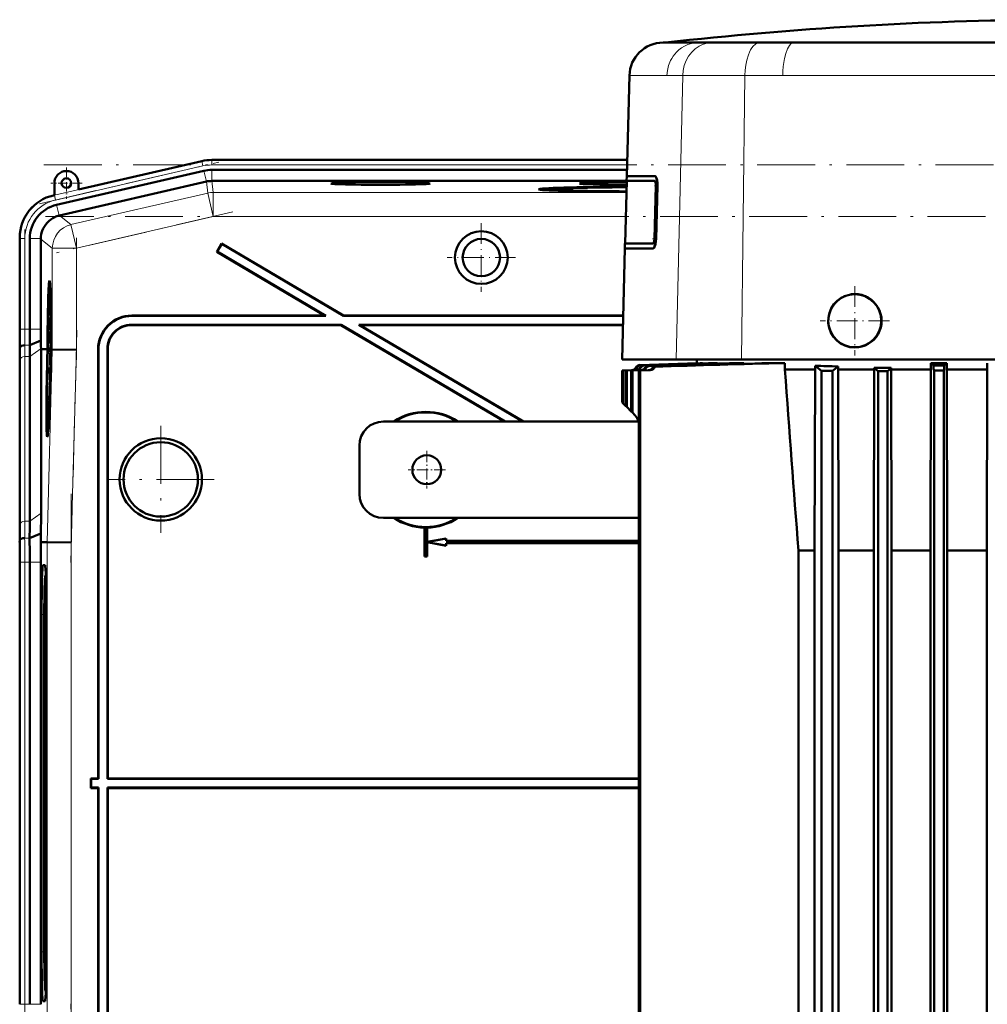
# Model space of a CAD drawing. Extents: x -1351 to 1763, y -1300 to 601.
# Tile 89 of 91: x 1260 to 1461, y 380 to 584. Entities that reach past the tile are written whole.
import ezdxf

# ---------------------------------------------------------------- set-up
doc = ezdxf.new("R2010")
doc.units = 0
doc.linetypes.add('DASHDOT', pattern=[18.5, 12, -3, 0.5, -3])

msp = doc.modelspace()

# ---------------------------------------------------------------- linework, layer by layer
at = {"color": 7, "lineweight": 50}
for p, q in [((1393.89, 579.62), (1393.35, 579.62)), ((1393.81, 579.62), (1393.86, 579.62)), ((1403.64, 579.62), (1393.86, 579.62)), ((1400.73, 579.62), (1393.89, 579.62)), ((1403.66, 579.62), (1400.73, 579.62)), ((1473.81, 579.62), (1403.64, 579.62)), ((1405.8, 579.62), (1403.66, 579.62)), ((1407.58, 579.62), (1405.8, 579.62)), ((1407.59, 579.62), (1407.58, 579.62)), ((1413.44, 579.62), (1407.59, 579.62)), ((1420.47, 579.62), (1413.44, 579.62)), ((1441.23, 579.62), (1420.47, 579.62)), ((1445.48, 579.62), (1441.23, 579.62)), ((1473.81, 579.62), (1445.48, 579.62)), ((1385.8, 551.94), (1386.35, 572.8)), ((1297.6, 555.05), (1272.03, 549.15)), ((1314.67, 555.29), (1299.68, 555.29)), ((1314.67, 555.29), (1385.89, 555.29)), ((1298.06, 553.04), (1267.49, 545.98)), ((1299.68, 553.23), (1385.84, 553.23)), ((1385.79, 551.94), (1385.77, 550.94)), ((1391.61, 551.94), (1385.79, 551.94)), ((1391.65, 551.94), (1391.61, 551.94)), ((1267.03, 550.49), (1267.03, 547.99)), ((1298.57, 550.8), (1268.09, 543.76)), ((1272.03, 549.15), (1272.03, 550.49)), ((1299.68, 550.93), (1299.69, 550.93)), ((1385.78, 550.93), (1299.69, 550.93)), ((1385.44, 537.94), (1385.78, 550.94)), ((1387.19, 550.94), (1385.77, 550.94)), ((1391.58, 550.94), (1387.19, 550.94)), ((1391.54, 538.94), (1391.83, 549.94)), ((1391.83, 538.94), (1392.12, 549.94)), ((1392.17, 549.94), (1391.87, 538.94)), ((1267.03, 547.99), (1266.83, 547.95)), ((1369.57, 549.21), (1369.51, 548.97)), ((1268.01, 543.74), (1268.09, 543.76)), ((1259.86, 539.19), (1259.86, 520.18)), ((1261.92, 538.98), (1261.92, 520.18)), ((1264.22, 538.89), (1264.22, 538.98)), ((1264.22, 538.89), (1264.22, 520.18)), ((1301.73, 537.97), (1300.71, 536.25)), ((1301.75, 537.87), (1300.81, 536.27)), ((1301.75, 537.87), (1301.73, 537.97)), ((1301.73, 537.97), (1327.04, 523.04)), ((1301.75, 537.87), (1327.02, 522.97)), ((1385.43, 537.94), (1385.4, 536.94)), ((1386.85, 537.94), (1385.43, 537.94)), ((1391.24, 537.94), (1386.85, 537.94)), ((1300.81, 536.27), (1300.71, 536.25)), ((1300.71, 536.25), (1323.11, 523.04)), ((1300.81, 536.27), (1323.36, 522.97)), ((1384.81, 513.94), (1385.41, 536.94)), ((1391.21, 536.94), (1385.4, 536.94)), ((1391.21, 536.94), (1391.25, 536.94)), ((1266.02, 528.47), (1266.21, 528.52)), ((1283.1, 523.04), (1323.11, 523.04)), ((1283.17, 522.97), (1323.36, 522.97)), ((1323.36, 522.97), (1323.11, 523.04)), ((1327.02, 522.97), (1327.04, 523.04)), ((1327.02, 522.97), (1385.04, 522.97)), ((1327.04, 523.04), (1385.05, 523.04)), ((1266.21, 522.6), (1266.19, 520.08)), ((1266.2, 520.71), (1266.22, 522.6)), ((1266.22, 522.6), (1266.21, 522.6)), ((1266.22, 522.6), (1266.27, 522.59)), ((1266.23, 521.02), (1266.28, 521.02)), ((1326.52, 521.11), (1283.04, 521.11)), ((1326.5, 521.04), (1283.1, 521.04)), ((1326.5, 521.04), (1326.52, 521.11)), ((1326.5, 521.04), (1360.41, 501.04)), ((1326.52, 521.11), (1360.55, 501.04)), ((1385, 521.11), (1330.18, 521.11)), ((1330.18, 521.11), (1364.21, 501.04)), ((1330.43, 521.04), (1330.18, 521.11)), ((1384.99, 521.04), (1330.43, 521.04)), ((1330.43, 521.04), (1364.35, 501.04)), ((1266.19, 520.08), (1266.32, 520.08)), ((1266.2, 520.13), (1266.26, 520.13)), ((1266.21, 519.68), (1266.32, 519.68)), ((1266.26, 520.62), (1266.26, 520.13)), ((1266.26, 520.13), (1266.32, 520.12)), ((1266.26, 519.48), (1266.33, 519.48)), ((1261.94, 516.87), (1264.23, 517.82)), ((1266.26, 516.98), (1266.15, 515.89)), ((1266.18, 518.43), (1266.22, 518.43)), ((1266.19, 517.71), (1266.18, 518.43)), ((1266.19, 517.71), (1266.24, 517.71)), ((1266.19, 517.21), (1266.19, 517.71)), ((1266.19, 517.21), (1266.35, 517.21)), ((1266.22, 518.46), (1266.22, 518.15)), ((1266.22, 518.15), (1266.23, 518.2)), ((1266.22, 518.15), (1266.26, 518.14)), ((1266.23, 518.27), (1266.26, 518.27)), ((1266.23, 518.2), (1266.23, 518.27)), ((1266.23, 518.2), (1266.26, 518.2)), ((1266.26, 518.4), (1266.24, 517.75)), ((1266.24, 517.26), (1266.27, 518.39)), ((1266.24, 517.75), (1266.24, 517.26)), ((1266.24, 517.26), (1266.35, 517.26)), ((1266.26, 516.98), (1266.35, 516.98)), ((1266.26, 516.57), (1266.26, 516.98)), ((1266.27, 518.39), (1266.34, 518.39)), ((1259.88, 516.04), (1259.91, 516.47)), ((1264.27, 516.04), (1264.27, 516.18)), ((1264.27, 482.04), (1264.27, 516.04)), ((1265.23, 516.02), (1264.27, 516.04)), ((1265.6, 516.02), (1265.23, 516.02)), ((1265.44, 516.01), (1265.44, 516.02)), ((1265.6, 516.02), (1265.44, 516.02)), ((1265.6, 516.01), (1265.44, 516.01)), ((1265.55, 514.05), (1265.6, 516.01)), ((1265.65, 516.01), (1265.59, 514.05)), ((1265.64, 514.05), (1265.69, 516.01)), ((1265.65, 516.02), (1265.65, 516.02)), ((1265.69, 516.02), (1265.65, 516.02)), ((1265.65, 516.02), (1265.69, 516.02)), ((1265.69, 516.01), (1265.65, 516.01)), ((1266.15, 515.48), (1266.26, 516.57)), ((1266.15, 515.89), (1266.15, 515.48)), ((1266.15, 515.48), (1266.34, 515.48)), ((1266.18, 515.24), (1266.34, 515.23)), ((1266.23, 515.04), (1266.22, 513.61)), ((1266.24, 515.04), (1266.23, 515.04)), ((1266.23, 513.21), (1266.24, 515.04)), ((1266.24, 515.04), (1266.33, 515.04)), ((1266.26, 516.57), (1266.35, 516.57)), ((1266.35, 516.01), (1266.31, 514.05)), ((1266.4, 516.02), (1266.35, 516.02)), ((1266.4, 516.01), (1266.35, 516.01)), ((1266.4, 516.01), (1266.35, 516.01)), ((1266.36, 514.56), (1266.4, 516.01)), ((1266.44, 516.01), (1266.41, 514.56)), ((1266.44, 516.02), (1266.52, 516.02)), ((1266.51, 516.01), (1266.44, 516.01)), ((1266.51, 516.01), (1266.44, 516.01)), ((1266.52, 516.02), (1266.52, 516.01)), ((1266.6, 516.01), (1266.52, 516.01)), ((1271.6, 515.94), (1266.6, 516.01)), ((1276.11, 516.04), (1276.11, 427.04)), ((1276.18, 515.97), (1276.18, 426.97)), ((1278.04, 426.97), (1278.04, 516.11)), ((1278.11, 427.04), (1278.11, 516.04)), ((1433.14, 516.39), (1433.11, 516.39)), ((1259.86, 513.11), (1259.86, 478.97)), ((1259.86, 513.11), (1259.86, 478.97)), ((1261.92, 514.52), (1261.92, 480.38)), ((1266.14, 513.97), (1266.19, 513.97)), ((1266.15, 513.26), (1266.14, 513.97)), ((1266.15, 513.26), (1266.17, 513.26)), ((1266.15, 512.77), (1266.15, 513.26)), ((1266.15, 512.77), (1266.27, 512.77)), ((1266.17, 513.31), (1266.17, 512.82)), ((1266.17, 512.82), (1266.23, 513.21)), ((1266.17, 512.82), (1266.27, 512.81)), ((1266.22, 513.61), (1266.19, 513.42)), ((1266.2, 514.11), (1266.22, 514.1)), ((1266.23, 513.21), (1266.28, 513.21)), ((1266.38, 513.54), (1266.34, 513.54)), ((1266.34, 513.54), (1266.38, 513.54)), ((1266.36, 514.56), (1266.41, 514.56)), ((1266.41, 514.56), (1266.36, 514.56)), ((1396.02, 513.94), (1384.81, 513.94)), ((1388.54, 512.76), (1400.32, 513.18)), ((1400.31, 513.18), (1388.54, 512.76)), ((1401, 513.18), (1388.72, 512.75)), ((1388.8, 512.74), (1401.5, 513.18)), ((1389.33, 512.69), (1403.56, 513.18)), ((1401.54, 513.94), (1396.02, 513.94)), ((1400.31, 513.94), (1400.31, 513.18)), ((1400.31, 513.18), (1400.32, 513.18)), ((1400.32, 513.18), (1400.32, 513.15)), ((1401, 513.18), (1401.5, 513.18)), ((1401.5, 513.18), (1401.5, 513.11)), ((1409.62, 513.94), (1401.54, 513.94)), ((1403.56, 513.18), (1404.66, 513.18)), ((1404.66, 513.18), (1404.66, 513.06)), ((1408.2, 513.18), (1410.12, 513.18)), ((1473.81, 513.94), (1409.62, 513.94)), ((1410.12, 513.18), (1410.12, 513.02)), ((1415.35, 513.18), (1418.62, 513.18)), ((1418.62, 513.18), (1418.62, 511.84)), ((1424.89, 512.6), (1426.22, 511.54)), ((1424.89, 512.6), (1424.89, 511.84)), ((1452.18, 513.18), (1448.9, 513.18)), ((1448.9, 513.18), (1448.9, 511.84)), ((1451.66, 512.67), (1449.45, 512.65)), ((1452.18, 513.18), (1451.66, 512.67)), ((1452.18, 513.18), (1452.18, 511.84)), ((1460.61, 513.17), (1460.61, 511.84)), ((1266.12, 512.22), (1266.1, 509.7)), ((1266.11, 510.34), (1266.13, 512.22)), ((1266.13, 512.22), (1266.12, 512.22)), ((1266.13, 512.22), (1266.26, 512.22)), ((1266.14, 510.64), (1266.19, 510.64)), ((1266.19, 512.17), (1266.25, 512.17)), ((1266.2, 510.53), (1266.21, 510.99)), ((1384.81, 511.63), (1386.84, 511.7)), ((1384.81, 511.63), (1384.81, 511.63)), ((1384.81, 511.63), (1384.81, 505.04)), ((1384.81, 511.63), (1384.81, 505.04)), ((1385, 511.63), (1387.03, 511.7)), ((1385, 511.63), (1385, 504.85)), ((1385.07, 511.63), (1385, 511.63)), ((1385.07, 511.63), (1387.11, 511.7)), ((1385.07, 511.63), (1385.07, 504.77)), ((1385.63, 511.63), (1387.67, 511.7)), ((1385.63, 511.63), (1385.63, 504.21)), ((1385.63, 511.63), (1385.79, 511.63)), ((1385.79, 511.63), (1387.84, 511.7)), ((1385.79, 511.63), (1385.79, 504.06)), ((1386.73, 511.63), (1388.77, 511.7)), ((1386.96, 511.63), (1386.73, 511.63)), ((1386.73, 511.63), (1386.73, 503.12)), ((1386.84, 511.7), (1386.84, 511.7)), ((1386.96, 511.63), (1389.02, 511.7)), ((1386.96, 511.63), (1386.96, 502.89)), ((1388.28, 511.63), (1390.33, 511.7)), ((1388.28, 511.63), (1388.28, 330.78)), ((1388.28, 511.63), (1388.59, 511.63)), ((1388.59, 511.63), (1390.67, 511.7)), ((1388.59, 511.63), (1388.59, 330.9)), ((1391.61, 512.43), (1391.27, 512.45)), ((1424.89, 511.84), (1418.62, 511.84)), ((1424.77, 474.27), (1424.89, 511.84)), ((1426.22, 511.54), (1426.22, 331.54)), ((1428.47, 511.54), (1426.22, 511.54)), ((1428.47, 511.54), (1429.63, 512.47)), ((1428.47, 511.54), (1428.47, 331.54)), ((1429.63, 512.47), (1429.63, 511.84)), ((1429.74, 474.27), (1429.63, 511.84)), ((1437.12, 511.84), (1429.63, 511.84)), ((1437.12, 511.84), (1437.04, 474.27)), ((1437.12, 512.18), (1438.57, 512.18)), ((1437.12, 512.18), (1437.12, 511.84)), ((1437.93, 511.46), (1439.93, 511.48)), ((1437.93, 330.27), (1437.93, 511.46)), ((1438.57, 512.18), (1440.68, 512.18)), ((1439.93, 330.18), (1439.93, 511.48)), ((1440.68, 512.18), (1440.68, 511.84)), ((1440.68, 511.84), (1440.76, 474.27)), ((1448.9, 511.84), (1440.68, 511.84)), ((1448.9, 511.84), (1448.82, 474.27)), ((1449.49, 511.7), (1449.56, 511.63)), ((1449.56, 511.63), (1451.56, 511.63)), ((1449.56, 329.8), (1449.56, 511.63)), ((1451.63, 511.7), (1451.56, 511.63)), ((1451.56, 329.74), (1451.56, 511.63)), ((1452.18, 511.84), (1452.26, 474.27)), ((1460.61, 511.84), (1452.18, 511.84)), ((1460.61, 511.84), (1460.54, 474.27)), ((1266.09, 509.16), (1266.09, 508.62)), ((1266.15, 509.16), (1266.09, 509.16)), ((1266.09, 508.62), (1266.13, 508.62)), ((1266.1, 509.76), (1266.18, 509.76)), ((1266.1, 509.7), (1266.17, 509.7)), ((1266.17, 510.25), (1266.17, 509.75)), ((1266.08, 507.59), (1266.07, 507.14)), ((1266.1, 507.89), (1266.08, 507.59)), ((1384.81, 505.04), (1384.81, 505.04)), ((1384.81, 505.04), (1385, 504.85)), ((1385, 504.85), (1385.07, 504.77)), ((1385.07, 504.77), (1385.63, 504.21)), ((1385.63, 504.21), (1385.79, 504.06)), ((1385.79, 504.06), (1386.73, 503.12)), ((1386.73, 503.12), (1386.96, 502.89)), ((1386.96, 502.89), (1387.53, 502.32)), ((1388.29, 501.04), (1335.31, 501.04)), ((1265.59, 499.67), (1265.79, 499.62)), ((1330.31, 486.04), (1330.31, 496.04)), ((1335.31, 481.04), (1388.28, 481.04)), ((1261.89, 476.87), (1264.24, 477.84)), ((1264.2, 476.04), (1264.24, 477.84)), ((1343.88, 479.05), (1343.86, 479.04)), ((1343.86, 479.04), (1343.86, 473.04)), ((1343.88, 479.05), (1343.88, 473.06)), ((1344.36, 479.04), (1344.34, 479.05)), ((1344.34, 476.05), (1344.34, 479.05)), ((1344.36, 476.08), (1344.36, 479.04)), ((1259.83, 476.04), (1259.87, 476.47)), ((1264.2, 476.04), (1265.55, 476.02)), ((1270.55, 475.95), (1265.55, 476.02)), ((1348.34, 476.77), (1344.34, 476.05)), ((1344.34, 476.05), (1344.36, 476.08)), ((1344.34, 473.06), (1344.34, 476.03)), ((1344.36, 476), (1344.34, 476.03)), ((1344.34, 476.03), (1348.34, 475.31)), ((1348.36, 476.79), (1344.36, 476.08)), ((1344.36, 473.04), (1344.36, 476)), ((1344.36, 476), (1348.36, 475.29)), ((1348.34, 476.77), (1348.36, 476.79)), ((1348.34, 476.27), (1348.34, 476.77)), ((1348.34, 476.27), (1348.36, 476.29)), ((1348.34, 476.27), (1388.28, 476.27)), ((1388.28, 475.81), (1348.34, 475.81)), ((1348.36, 475.79), (1348.34, 475.81)), ((1348.34, 475.31), (1348.34, 475.81)), ((1348.36, 476.29), (1348.36, 476.79)), ((1348.36, 476.29), (1388.28, 476.29)), ((1388.28, 475.79), (1348.36, 475.79)), ((1348.36, 475.29), (1348.36, 475.79)), ((1348.34, 475.31), (1348.36, 475.29)), ((1421.41, 474.27), (1424.77, 474.27)), ((1421.41, 474.27), (1421.41, 363.81)), ((1424.77, 474.27), (1424.77, 363.81)), ((1429.74, 474.27), (1429.74, 363.81)), ((1437.04, 474.27), (1429.74, 474.27)), ((1437.04, 474.27), (1437.04, 363.81)), ((1448.82, 474.27), (1440.76, 474.27)), ((1440.76, 474.27), (1440.76, 363.81)), ((1448.82, 474.27), (1448.82, 363.81)), ((1460.54, 474.27), (1452.26, 474.27)), ((1452.26, 474.27), (1452.26, 363.81)), ((1460.54, 474.27), (1460.54, 363.81)), ((1259.86, 471.9), (1259.86, 380.18)), ((1261.92, 471.9), (1261.92, 380.18)), ((1264.22, 380.18), (1264.22, 471.9)), ((1343.88, 473.06), (1343.86, 473.04)), ((1344.36, 473.04), (1343.86, 473.04)), ((1344.34, 473.06), (1343.88, 473.06)), ((1344.34, 473.06), (1344.36, 473.04)), ((1265.09, 471.22), (1264.65, 471.22)), ((1265.14, 469.05), (1265.26, 469.16)), ((1265.26, 469.05), (1265.15, 469.05)), ((1264.38, 461.04), (1264.38, 391.04)), ((1264.94, 461.04), (1264.94, 391.04)), ((1265.36, 391.04), (1265.36, 461.04)), ((1274.68, 426.97), (1274.61, 427.04)), ((1276.11, 427.04), (1274.61, 427.04)), ((1274.61, 425.04), (1274.61, 427.04)), ((1276.18, 426.97), (1274.68, 426.97)), ((1274.68, 425.11), (1274.68, 426.97)), ((1276.11, 427.04), (1276.18, 426.97)), ((1278.04, 426.97), (1278.11, 427.04)), ((1388.28, 426.97), (1278.04, 426.97)), ((1388.28, 427.04), (1278.11, 427.04)), ((1274.68, 425.11), (1274.61, 425.04)), ((1274.61, 425.04), (1276.11, 425.04)), ((1274.68, 425.11), (1276.18, 425.11)), ((1276.11, 425.04), (1276.18, 425.11)), ((1276.11, 336.03), (1276.11, 425.04)), ((1276.18, 336.1), (1276.18, 425.11)), ((1278.04, 425.11), (1278.04, 335.97)), ((1278.04, 425.11), (1388.28, 425.11)), ((1278.04, 425.11), (1278.11, 425.04)), ((1278.11, 425.04), (1278.11, 336.04)), ((1278.11, 425.04), (1388.28, 425.04)), ((1265.14, 383.03), (1265.26, 382.92)), ((1265.15, 383.03), (1265.26, 383.03)), ((1264.65, 380.85), (1265.09, 380.85))]:
    msp.add_line(p, q, dxfattribs=at)
at = {"color": 7, "lineweight": 18}
for p, q in [((1386.91, 572.8), (1386.35, 572.8)), ((1394.12, 572.8), (1386.91, 572.8)), ((1397.4, 572.8), (1394.12, 572.8)), ((1397.4, 572.8), (1396.02, 513.94)), ((1402.63, 572.8), (1397.4, 572.8)), ((1402.68, 572.8), (1402.63, 572.8)), ((1410.31, 572.8), (1402.68, 572.8)), ((1409.62, 513.94), (1410.31, 572.8)), ((1418.17, 572.8), (1410.31, 572.8)), ((1473.81, 572.8), (1418.17, 572.8)), ((1267.03, 547.96), (1297.61, 555.02)), ((1297.83, 554.04), (1267.26, 546.98)), ((1297.61, 555.02), (1297.6, 555.05)), ((1297.83, 554.04), (1297.61, 555.02)), ((1299.68, 555.25), (1299.68, 555.29)), ((1299.68, 554.25), (1299.68, 555.25)), ((1299.68, 555.25), (1385.89, 555.25)), ((1299.68, 554.25), (1385.86, 554.25)), ((1298.58, 550.8), (1298.06, 553.04)), ((1299.68, 550.93), (1299.68, 553.23)), ((1298.57, 550.8), (1298.84, 548.42)), ((1299.96, 548.55), (1299.69, 550.93)), ((1392.12, 549.94), (1392.17, 549.94)), ((1267.03, 547.99), (1267.03, 547.96)), ((1267.26, 546.98), (1267.03, 547.96)), ((1298.84, 548.42), (1270.47, 541.87)), ((1298.84, 548.42), (1299.96, 543.55)), ((1385.71, 548.55), (1299.96, 548.55)), ((1299.96, 548.55), (1299.96, 543.55)), ((1268.01, 543.74), (1267.49, 545.98)), ((1270.47, 541.87), (1268.09, 543.76)), ((1271.6, 537), (1299.96, 543.55)), ((1385.58, 543.55), (1299.96, 543.55)), ((1270.47, 541.87), (1271.6, 537)), ((1259.89, 538.98), (1259.86, 538.98)), ((1259.89, 520.18), (1259.89, 538.98)), ((1260.89, 538.98), (1259.89, 538.98)), ((1260.89, 538.98), (1260.89, 520.18)), ((1264.22, 538.98), (1261.92, 538.98)), ((1264.22, 538.89), (1266.6, 537)), ((1391.83, 538.94), (1391.87, 538.94)), ((1266.6, 537), (1271.6, 537)), ((1266.6, 537), (1266.6, 516.01)), ((1271.6, 515.94), (1271.6, 537)), ((1283.1, 523.04), (1283.17, 522.97)), ((1283.1, 521.04), (1283.04, 521.11)), ((1259.89, 520.18), (1259.86, 520.18)), ((1260.89, 520.18), (1259.89, 520.18)), ((1260.89, 520.18), (1261.92, 520.18)), ((1261.92, 520.18), (1264.22, 520.18)), ((1260.91, 516.87), (1261.94, 516.87)), ((1259.88, 516.04), (1259.83, 516.04)), ((1261.92, 514.52), (1264.27, 516.18)), ((1266.6, 516.01), (1265.55, 476.02)), ((1270.55, 475.95), (1271.6, 515.94)), ((1276.11, 516.04), (1276.18, 515.97)), ((1278.04, 516.11), (1278.11, 516.04)), ((1259.89, 479.7), (1259.89, 513.84)), ((1260.89, 514.52), (1260.89, 480.38)), ((1260.89, 514.52), (1261.92, 514.52)), ((1388.54, 512.76), (1388.54, 512.76)), ((1388.72, 512.75), (1388.8, 512.74)), ((1389.33, 512.69), (1389.5, 512.68)), ((1390.37, 512.6), (1390.62, 512.58)), ((1387.03, 511.7), (1387.11, 511.7)), ((1387.67, 511.7), (1387.84, 511.7)), ((1387.69, 512.23), (1387.69, 512.23)), ((1387.87, 512.23), (1387.96, 512.22)), ((1388.5, 512.2), (1388.67, 512.19)), ((1389.02, 511.7), (1388.77, 511.7)), ((1389.57, 512.15), (1389.82, 512.14)), ((1390.33, 511.7), (1390.67, 511.7)), ((1449.49, 511.7), (1451.63, 511.7)), ((1261.92, 480.38), (1264.27, 482.04)), ((1260.89, 480.38), (1261.92, 480.38)), ((1260.87, 476.87), (1261.89, 476.87)), ((1265.55, 476.02), (1265.55, 376.06)), ((1270.55, 376.12), (1270.55, 475.95)), ((1259.86, 471.9), (1259.89, 471.9)), ((1260.89, 471.9), (1259.89, 471.9)), ((1259.89, 380.18), (1259.89, 471.9)), ((1260.89, 471.9), (1261.92, 471.9)), ((1260.89, 471.9), (1260.89, 380.18)), ((1261.92, 471.9), (1264.22, 471.9)), ((1265.11, 471.2), (1264.65, 471.22)), ((1265.26, 469.15), (1265.15, 469.05)), ((1264.38, 461.04), (1264.94, 461.04)), ((1264.94, 391.04), (1264.38, 391.04)), ((1265.15, 383.03), (1265.26, 382.92)), ((1259.89, 380.18), (1259.86, 380.18)), ((1259.89, 380.18), (1260.89, 380.18)), ((1261.92, 380.18), (1260.89, 380.18)), ((1264.22, 380.18), (1261.92, 380.18)), ((1265.11, 380.88), (1264.65, 380.85))]:
    msp.add_line(p, q, dxfattribs=at)
at = {"color": 7, "linetype": 'DASHDOT', "lineweight": 18}
for p, q in [((1263.95, 546.22), (1301.14, 554.81)), ((1264.87, 554.25), (1682.54, 554.25)), ((1682.2, 543.55), (1265.21, 543.55)), ((1304.08, 544.5), (1267.48, 536.05)), ((1260.89, 518.3), (1260.89, 540.86)), ((1271.6, 539.11), (1271.6, 513.83)), ((1271.7, 520.02), (1270.44, 471.8)), ((1289.11, 500.14), (1289.11, 477.94)), ((1300.21, 489.04), (1278.01, 489.04)), ((1270.55, 486.02), (1270.55, 366.06)), ((1260.89, 371.01), (1260.89, 481.07)), ((1270.44, 380.27), (1271.7, 332.05))]:
    msp.add_line(p, q, dxfattribs=at)
at = {"color": 7, "linetype": 'DASHDOT', "lineweight": 18, "ltscale": 0.1625}
for p, q in [((1269.53, 553.74), (1269.53, 547.24)), ((1272.78, 550.49), (1266.28, 550.49))]:
    msp.add_line(p, q, dxfattribs=at)
at = {"color": 7, "linetype": 'DASHDOT', "lineweight": 18, "ltscale": 0.017783}
msp.add_line((1391.52, 549.94), (1392.23, 549.94), dxfattribs=at)
at = {"color": 7, "linetype": 'DASHDOT', "lineweight": 18, "ltscale": 0.355368}
msp.add_line((1355.62, 542.15), (1355.62, 527.93), dxfattribs=at)
at = {"color": 7, "linetype": 'DASHDOT', "lineweight": 18, "ltscale": 0.01969}
msp.add_line((1391.93, 538.94), (1391.15, 538.94), dxfattribs=at)
at = {"color": 7, "linetype": 'DASHDOT', "lineweight": 18, "ltscale": 0.355365}
msp.add_line((1362.73, 535.04), (1348.51, 535.04), dxfattribs=at)
at = {"color": 7, "linetype": 'DASHDOT', "lineweight": 18, "ltscale": 0.3575}
msp.add_line((1433.11, 529.09), (1433.11, 514.79), dxfattribs=at)
at = {"color": 7, "linetype": 'DASHDOT', "lineweight": 18, "ltscale": 0.360159}
msp.add_line((1433.13, 529.14), (1433.13, 514.73), dxfattribs=at)
at = {"color": 7, "linetype": 'DASHDOT', "lineweight": 18, "ltscale": 0.360156}
msp.add_line((1440.34, 521.93), (1425.93, 521.93), dxfattribs=at)
at = {"color": 7, "linetype": 'DASHDOT', "lineweight": 18, "ltscale": 0.357501}
msp.add_line((1440.26, 521.94), (1425.96, 521.94), dxfattribs=at)
at = {"color": 7, "linetype": 'DASHDOT', "lineweight": 18, "ltscale": 0.195001}
for p, q in [((1344.31, 494.94), (1344.31, 487.14)), ((1348.21, 491.04), (1340.41, 491.04))]:
    msp.add_line(p, q, dxfattribs=at)
at = {"color": 7, "lineweight": 18}
for points in [[(1400.73, 579.62), (1399.96, 579.57), (1399.21, 579.43), (1398.47, 579.2), (1397.77, 578.88), (1397.17, 578.52), (1396.61, 578.1), (1396.1, 577.62), (1395.75, 577.23), (1395.43, 576.81), (1395.14, 576.36), (1394.89, 575.89), (1394.48, 574.91), (1394.23, 573.87), (1394.12, 572.8)], [(1403.66, 579.62), (1402.93, 579.57), (1402.21, 579.43), (1401.52, 579.2), (1400.85, 578.88), (1400.43, 578.62), (1400.02, 578.32), (1399.63, 577.98), (1399.27, 577.62), (1398.64, 576.81), (1398.13, 575.9), (1397.74, 574.91), (1397.5, 573.87), (1397.4, 572.8)], [(1413.44, 579.62), (1413.2, 579.6), (1412.95, 579.54), (1412.71, 579.43), (1412.48, 579.28), (1412.05, 578.89), (1411.76, 578.53), (1411.5, 578.12), (1411.25, 577.63), (1411.03, 577.09), (1410.69, 575.97), (1410.49, 574.95), (1410.36, 573.89), (1410.31, 572.8)], [(1420.47, 579.62), (1420.15, 579.55), (1419.84, 579.36), (1419.55, 579.04), (1419.33, 578.7), (1419.13, 578.3), (1418.78, 577.36), (1418.51, 576.3), (1418.37, 575.48), (1418.27, 574.64), (1418.2, 573.73), (1418.17, 572.8)]]:
    msp.add_lwpolyline(points, dxfattribs=at)
at = {"color": 7, "lineweight": 50}
for points in [[(1392.12, 549.94), (1392.1, 550.56), (1392.03, 551.13), (1391.96, 551.44), (1391.87, 551.68), (1391.76, 551.85), (1391.66, 551.93), (1391.61, 551.94)], [(1391.65, 551.94), (1391.75, 551.91), (1391.84, 551.82), (1391.92, 551.68), (1392.02, 551.4), (1392.1, 551.05), (1392.15, 550.63), (1392.17, 549.94)], [(1391.58, 550.94), (1391.63, 550.92), (1391.66, 550.9), (1391.71, 550.81), (1391.77, 550.61), (1391.81, 550.36), (1391.83, 549.94)], [(1391.83, 538.94), (1391.78, 538.31), (1391.68, 537.74), (1391.58, 537.39), (1391.45, 537.12), (1391.37, 537.02), (1391.29, 536.96), (1391.21, 536.94)], [(1391.24, 537.94), (1391.29, 537.96), (1391.33, 537.99), (1391.39, 538.09), (1391.5, 538.47), (1391.54, 538.94)], [(1391.25, 536.94), (1391.35, 536.97), (1391.46, 537.08), (1391.55, 537.25), (1391.67, 537.55), (1391.76, 537.91), (1391.83, 538.41), (1391.87, 538.94)], [(1266.27, 522.52), (1266.25, 522), (1266.23, 521.48)], [(1266.23, 521.02), (1266.27, 521.97), (1266.27, 522.03), (1266.28, 522.05)], [(1266.26, 520.13), (1266.29, 520.64), (1266.3, 521.36)], [(1266.29, 521.35), (1266.27, 520.68), (1266.27, 520.64), (1266.26, 520.62)], [(1266.28, 522.05), (1266.28, 521.93), (1266.29, 521.35)], [(1266.21, 519.68), (1266.2, 519.63), (1266.19, 519.47), (1266.17, 518.41)], [(1266.18, 518.43), (1266.2, 519.12), (1266.2, 519.17), (1266.21, 519.19)], [(1266.23, 518.96), (1266.22, 519.57), (1266.22, 519.66), (1266.21, 519.68)], [(1266.21, 519.19), (1266.21, 519.17), (1266.22, 518.94), (1266.22, 518.46)], [(1266.26, 519.48), (1266.24, 519.14), (1266.23, 518.96)], [(1266.23, 518.27), (1266.24, 518.92), (1266.25, 518.99)], [(1266.25, 518.99), (1266.25, 518.97), (1266.26, 518.54), (1266.26, 518.4)], [(1266.27, 518.39), (1266.27, 519.37), (1266.26, 519.48)], [(1266.17, 518.41), (1266.18, 517.36), (1266.19, 517.21)], [(1266.14, 513.97), (1266.16, 514.63), (1266.17, 514.74)], [(1266.18, 515.24), (1266.16, 515.12), (1266.15, 514.94)], [(1266.17, 514.74), (1266.18, 514.63), (1266.19, 513.97)], [(1266.2, 514.11), (1266.19, 515.14), (1266.19, 515.21), (1266.18, 515.24)], [(1266.13, 513.96), (1266.14, 512.91), (1266.15, 512.77)], [(1449.45, 512.65), (1449.46, 511.97), (1449.48, 511.75), (1449.48, 511.71), (1449.49, 511.71), (1449.49, 511.7)], [(1451.66, 512.67), (1451.65, 511.97), (1451.64, 511.76), (1451.63, 511.71), (1451.63, 511.71), (1451.63, 511.7)], [(1266.19, 512.17), (1266.17, 511.99), (1266.14, 511.1)], [(1266.14, 510.64), (1266.18, 511.6), (1266.18, 511.66), (1266.19, 511.68)], [(1266.2, 510.98), (1266.18, 510.31), (1266.18, 510.26), (1266.17, 510.25)], [(1266.21, 510.99), (1266.21, 511.95), (1266.2, 512.13), (1266.19, 512.17)], [(1266.19, 511.68), (1266.19, 511.56), (1266.2, 510.98)]]:
    msp.add_lwpolyline(points, dxfattribs=at)
for centre, radius in [((1269.53, 550.49), 1), ((1355.62, 535.04), 5.47), ((1355.62, 535.04), 3.88), ((1433.11, 521.94), 5.5), ((1289.11, 489.04), 8.54), ((1289.11, 489.04), 7.72), ((1344.31, 491.04), 3)]:
    msp.add_circle(centre, radius, dxfattribs=at)
for centre, radius, start, end in [((1478.6, -171.03), 755.42, 90.36381, 96.44138), ((1393.35, 572.62), 7, 89.9987, 178.5013), ((1299.68, 546.04), 9.25, 90.0004, 102.9992), ((1299.68, 546.04), 9.25, 90.0004, 102.9993), ((1269.53, 550.49), 2.5, 0, 180), ((1299.68, 546.04), 7.19, 90.0004, 102.9993), ((1268.85, 539.19), 8.99, 102.9916, 180.0084), ((1269.1, 538.98), 7.18, 102.9916, 180.0083), ((1269.22, 538.9), 5, 104.049, 114.5678), ((1269.22, 538.89), 5, 160.173, 178.9467), ((1433.14, 521.93), 5.54, 99.3179, 269.6637), ((1433.14, 521.94), 5.53, 90.2791, 99.2757), ((1433.13, 521.93), 5.54, 270.0442, 90.2728), ((1283.1, 516.04), 6.99, 89.9842, 180.0158), ((1283.17, 515.97), 6.99, 89.9842, 180.0158), ((1207.98, 522.99), 58.27, 357.7578, 358.5115), ((1244.29, 521.43), 21.94, 356.5981, 358.9187), ((1283.03, 516.11), 5, 89.9843, 180.0157), ((1283.1, 516.04), 5, 89.9843, 180.0157), ((912.27, 520.09), 347.59, 359.3315, 0.0143), ((1617.19, 520.1), 357.33, 179.9869, 180.6511), ((1546.32, 520.11), 284.4, 179.9866, 180.6543), ((1464.59, 520.13), 200.36, 179.9856, 180.6608), ((1266.07, 520.12), 0.129, 339.7839, 3.1342), ((1431.21, 514.32), 169.29, 179.1397, 179.9326), ((1380.06, 519.19), 115.84, 180.6772, 181.4875), ((1052.64, 512.86), 207.22, 0.0687, 0.8785), ((1472.51, 512.86), 212.65, 179.1437, 179.9328), ((1296.7, 513.82), 30.57, 177.907, 179.7397), ((1248.23, 514.03), 17.96, 357.714, 359.8172), ((1232.83, 514.38), 33.37, 358.353, 359.5324), ((1388.58, 511.76), 1, 92.0032, 151.9825), ((1388.57, 511.77), 1, 92.006, 151.9939), ((1388.75, 511.75), 1, 92.0074, 151.4882), ((1388.83, 511.74), 1, 91.9415, 151.1221), ((1389.36, 511.69), 1, 91.955, 149.6364), ((1389.53, 511.67), 1.01, 91.8319, 148.9028), ((2050.77, -19378.82), 19902.49, 91.860368, 91.904041), ((1390.4, 511.6), 1, 91.8568, 146.4094), ((1390.65, 511.57), 1.01, 91.6926, 145.3043), ((1923.6, -15700.03), 16221.39, 91.82076, 91.883755), ((1715.9, -9758.3), 10276.03, 91.705187, 91.81393), ((1676.46, -8581.76), 9098.68, 91.644459, 91.796206), ((1585.86, -5986.39), 6501.72, 91.47393, 91.712099), ((1455.13, 1486.81), 974.68, 268.222, 268.5009), ((1405.67, 466.71), 63.46, 46.382, 47.0683), ((1207.89, 512.62), 58.27, 357.7578, 358.5115), ((1244.2, 511.06), 21.94, 356.5981, 358.9187), ((1386.81, 512.7), 1, 272.0038, 331.9825), ((1386.81, 512.7), 1, 272.0056, 331.9939), ((1386.99, 512.7), 1, 272.0183, 331.4872), ((1387.08, 512.71), 1, 271.975, 331.1191), ((1387.63, 512.7), 1, 272.0085, 329.6349), ((1387.8, 512.71), 1.01, 271.9283, 328.8991), ((1388.73, 512.71), 1, 271.9866, 326.4063), ((1388.99, 512.72), 1.01, 271.8828, 325.2996), ((1390.29, 512.71), 1.01, 271.8912, 345.1922), ((1390.64, 512.72), 1.02, 271.6337, 343.0754), ((21100.36, 1950.97), 19734.28, 184.182024, 184.291403), ((1416.76, 488.33), 31.36, 47.5276, 49.4992), ((1476.43, 472.94), 53.08, 132.339, 133.4435), ((1265.97, 509.75), 0.129, 339.7839, 3.1342), ((1265.76, 509.84), 0.422, 347.665, 356.3447), ((1344.11, 491.04), 12, 56.4427, 123.5573), ((1344.11, 491.04), 11.9, 57.2111, 122.7889), ((1335.31, 496.04), 5, 90, 180), ((1385.41, 500.2), 3, 16.8971, 45), ((1265.65, 499.73), 0.0799, 184.9657, 228.6663), ((1335.31, 486.04), 5, 180, 270), ((962.97, 482.4), 301.3, 359.133, 359.9322), ((1011.41, 480.68), 250.51, 359.1277, 359.9315), ((1344.11, 491.04), 12, 236.4427, 268.8063), ((1344.11, 491.04), 11.9, 237.2111, 302.7889), ((1344.11, 491.04), 12, 271.1938, 303.5573), ((1052.5, 479.22), 207.36, 359.1212, 359.9305), ((1344.11, 491.04), 11.99, 268.8884, 271.1116), ((912.78, 471.99), 347.08, 359.9853, 0.6691), ((841.85, 472), 420.07, 359.9858, 0.6638), ((738.3, 471.94), 525.92, 359.9957, 0.4468)]:
    msp.add_arc(centre, radius, start, end, dxfattribs=at)
at = {"color": 7, "lineweight": 18}
for centre, radius, start, end in [((1299.68, 546.04), 9.21, 90.0004, 102.9992), ((1299.68, 546.04), 8.21, 90.0004, 102.9993), ((1269.11, 538.98), 9.21, 102.9945, 180.0054), ((1299.96, 543.55), 5, 90, 103), ((1269.11, 538.98), 8.21, 102.9937, 180.0062), ((1580.72, 520.11), 320.83, 179.987, 180.6502), ((1546.52, 520.12), 285.63, 179.9869, 180.6516), ((1430.88, 514.32), 169.99, 179.143, 179.9328), ((1450.81, 513.62), 190.91, 179.1449, 179.9328), ((1010.98, 480.68), 249.92, 359.1254, 359.9311), ((1030.8, 479.98), 229.1, 359.1224, 359.9306), ((876.29, 471.99), 383.61, 359.9854, 0.6681), ((842.09, 472), 418.8, 359.9856, 0.6657)]:
    msp.add_arc(centre, radius, start, end, dxfattribs=at)
at = {"color": 7, "lineweight": 50}
for centre, major_axis, ratio, start_param, end_param in [((1299.69, 545.93), (4.97, 0.57), 0.999653, 1.459955, 1.684204), ((1334.7, 550.4), (10.3, 0), 0.026177, 6.280893, 9.427071), ((1334.7, 550.4), (10.3, 0), 0.026177, 3.143885, 4.712389), ((1334.7, 550.4), (10.3, 0), 0.026177, 4.712389, 6.280893), ((1387.69, 549.2), (20.18, 0), 0.026177, 1.667337, 3.143867), ((1387.69, 549.2), (18.12, 0), 0.026177, 1.678434, 3.134523), ((1387.69, 549.2), (16.2, 0), 0.026177, 1.691302, 3.143885), ((1386.3, 550.4), (10.3, 0), 0.026177, 1.622648, 3.143885), ((1386.3, 550.4), (10.3, 0), 0.026177, 3.143885, 4.659167), ((1387.69, 549.2), (20.18, 0), 0.026177, 3.143867, 4.614478), ((1387.69, 549.2), (18.12, 0), 0.026177, 3.134523, 4.60338), ((1387.69, 549.2), (16.2, 0), 0.026177, 3.143885, 4.590513), ((1269.22, 538.89), (-3.11, -3.91), 0.999441, 4.242071, 5.038518), ((1266.02, 514.06), (0, 16.16), 0.026176, 6.280689, 7.732162), ((1266.02, 514.06), (0, 16.16), 0.026176, 4.834209, 6.280689), ((1266.02, 514.01), (0, -14.46), 0.026176, 3.147415, 4.572965), ((1266.02, 514.06), (0, 12.78), 0.026176, 6.280849, 7.699465), ((1266.02, 514.01), (0, -14.46), 0.026176, 1.710221, 3.147415), ((1266.02, 514.06), (0, 12.78), 0.026176, 4.866869, 6.280849), ((1266.49, 514.05), (0.09, 10.11), 0.026177, 0.957953, 0.980266), ((1260.91, 516.45), (1, 0), 0.414156, 1.573635, 3.109527), ((1266.49, 514.05), (0.09, 10.11), 0.026177, 1.252956, 1.277212), ((1266.01, 514.05), (-0.14, -16.16), 0.026177, 4.590041, 4.591123), ((1266.01, 514.05), (0.13, 14.45), 0.026177, 1.434302, 1.435128), ((1266.01, 514.05), (-0.11, -12.78), 0.026177, 4.557384, 4.557868), ((1266.01, 514.05), (0.11, 12.78), 0.026177, 1.416276, 1.417167), ((1266.49, 514.05), (0.09, 10.11), 0.026177, 1.428804, 1.45344), ((1266.01, 514.05), (-0.11, -12.78), 0.026177, 1.724883, 1.726259), ((1266.01, 514.05), (0.13, 14.45), 0.026177, 4.848514, 4.849727), ((1266.01, 514.05), (-0.14, -16.16), 0.026177, 1.692519, 1.693602), ((1265.97, 514.02), (-0.42, -16.16), 0.026173, 4.711319, 6.286309), ((1265.97, 514.12), (0.38, 14.44), 0.026173, 1.576165, 3.056709), ((1265.97, 514.03), (-0.33, -12.78), 0.026173, 4.711319, 6.283871), ((1265.97, 514.02), (-0.42, -16.16), 0.026173, 0.003123, 1.541551), ((1265.97, 514.12), (0.38, 14.44), 0.026173, 3.134882, 4.673197), ((1265.97, 514.03), (-0.33, -12.78), 0.026173, 0.002779, 1.572781), ((1266.49, 514.05), (0.09, 10.11), 0.026177, 1.698341, 1.75274), ((1260.87, 476.45), (1, 0), 0.414255, 1.573643, 3.109526), ((1264.65, 461.04), (0, 10.19), 0.026177, 0, 1.570796), ((1265.09, 461.04), (0, 10.19), 0.026177, 4.712389, 6.281573), ((1265.15, 461.04), (0, 8.01), 0.026177, 0.026189, 1.570796), ((1265.15, 461.04), (0, 8.01), 0.026177, 0, 0.026189), ((1264.65, 391.04), (0, 10.19), 0.026177, 1.570796, 3.141593), ((1265.15, 391.04), (0, 8.01), 0.026177, 1.570796, 3.115404), ((1265.09, 391.04), (0, 10.19), 0.026177, 3.143205, 4.712389), ((1265.15, 391.04), (0, 8.01), 0.026177, 3.115404, 3.141593)]:
    msp.add_ellipse(centre, major_axis=major_axis, ratio=ratio, start_param=start_param, end_param=end_param, dxfattribs=at)
at = {"color": 7, "lineweight": 18}
for centre, major_axis, ratio, start_param, end_param in [((1271.6, 537), (3.11, 3.91), 0.999441, 0.899117, 2.242476), ((1260.89, 513.82), (1, 0), 0.707107, 1.570796, 3.106686), ((1260.89, 479.67), (1, 0), 0.707107, 1.570796, 3.106686)]:
    msp.add_ellipse(centre, major_axis=major_axis, ratio=ratio, start_param=start_param, end_param=end_param, dxfattribs=at)

doc.saveas('drawing.dxf')
